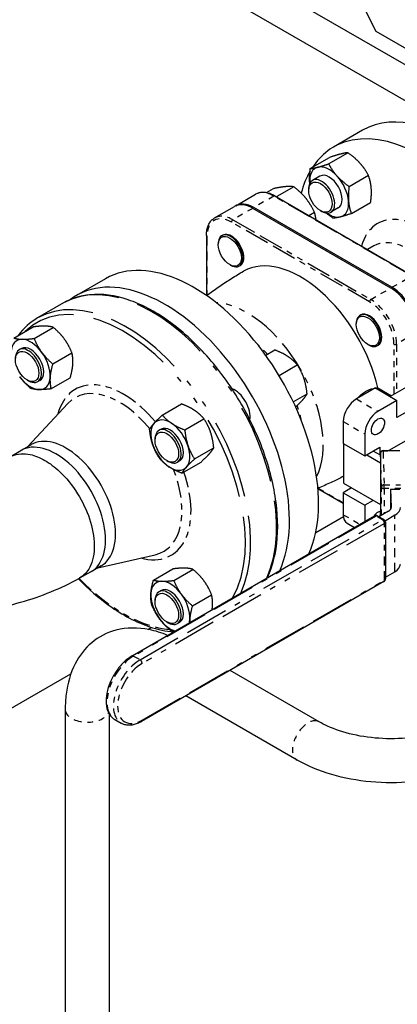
# Model space of a CAD drawing. Header units: inches. Extents: x 3 to 360, y 8 to 227.
# Tile 75 of 98: x 112 to 119, y 139 to 156. Entities that reach past the tile are written whole.
import ezdxf

# ---------------------------------------------------------------- set-up
doc = ezdxf.new("R2010")
doc.units = ezdxf.units.IN
doc.header["$LTSCALE"] = 10.666667
doc.header["$MEASUREMENT"] = 0
doc.linetypes.add('DOUBLE_DASH_DOUBLE_DOT', pattern=[0.74, 0.24, -0.06, 0.24, -0.06, 0.01, -0.06, 0.01, -0.06])
doc.layers.get('0').update_dxf_attribs({"lineweight": 25})
doc.layers.add('PHANTOM', color=7, linetype='DOUBLE_DASH_DOUBLE_DOT', lineweight=25)

msp = doc.modelspace()

# ---------------------------------------------------------------- linework, layer by layer
for p, q in [((117.703, 157.075), (118.373, 155.732)), ((119.426, 154.838), (116.264, 156.664)), ((119.256, 154.324), (115.712, 156.37)), ((118.373, 155.732), (119.391, 155.145)), ((118.149, 154.046), (117.654, 153.76)), ((117.571, 153.475), (117.898, 153.664)), ((117.26, 153.396), (117.588, 153.585)), ((117.424, 153.266), (117.298, 153.194)), ((117.92, 153.092), (118.247, 153.281)), ((116.631, 153.053), (116.511, 152.984)), ((116.981, 153.085), (116.693, 152.918)), ((117.233, 153.025), (117.233, 153.051)), ((115.991, 152.762), (116.329, 152.958)), ((116.655, 152.929), (119.002, 151.574)), ((117.958, 152.63), (118.286, 152.819)), ((115.631, 152.555), (115.97, 152.75)), ((118.627, 151.364), (116.28, 152.719)), ((118.648, 151.377), (116.301, 152.732)), ((117.332, 152.649), (117.236, 152.593)), ((117.432, 152.681), (117.454, 152.668)), ((117.736, 152.725), (117.611, 152.653)), ((115.493, 152.258), (115.493, 151.238)), ((115.757, 152.254), (115.771, 152.262)), ((115.695, 152.101), (115.695, 152.118)), ((118.342, 152.079), (118.234, 152.017)), ((115.891, 151.762), (115.905, 151.753)), ((116.054, 151.739), (116.068, 151.747)), ((113.779, 151.523), (113.284, 151.237)), ((113.065, 151.111), (112.623, 150.855)), ((118.103, 150.899), (118.117, 150.907)), ((112.218, 150.514), (112.545, 150.703)), ((112.563, 150.507), (112.89, 150.696)), ((118.042, 150.746), (118.042, 150.763)), ((112.348, 150.336), (112.311, 150.315)), ((116.502, 150.221), (116.657, 150.311)), ((118.238, 150.407), (118.252, 150.399)), ((118.401, 150.384), (118.415, 150.392)), ((112.879, 150.075), (113.206, 150.265)), ((116.728, 149.878), (117.039, 150.058)), ((112.445, 149.802), (112.467, 149.789)), ((112.85, 149.651), (113.178, 149.84)), ((112.661, 149.795), (112.624, 149.773)), ((118.366, 149.666), (118.043, 149.48)), ((118.366, 149.666), (118.733, 149.454)), ((118.406, 149.666), (118.64, 149.531)), ((119.092, 149.792), (118.62, 149.519)), ((116.97, 149.428), (117.205, 149.564)), ((120.183, 149.519), (118.596, 148.602)), ((119.459, 149.58), (118.733, 149.161)), ((112.459, 148.671), (113.137, 149.402)), ((114.743, 149.205), (115.07, 149.394)), ((118.733, 149.454), (118.41, 149.268)), ((118.733, 149.161), (118.733, 149.454)), ((115.125, 148.952), (115.452, 149.141)), ((114.723, 148.965), (114.686, 148.943)), ((117.821, 149.095), (117.821, 148.722)), ((114.621, 148.775), (114.621, 148.8)), ((118.188, 148.883), (118.188, 148.511)), ((112.511, 148.701), (112.341, 148.603)), ((115.291, 148.458), (115.618, 148.647)), ((117.821, 148.722), (118.188, 148.511)), ((117.826, 148.72), (117.826, 148.045)), ((118.188, 148.511), (118.442, 148.657)), ((118.442, 148.657), (118.442, 148.529)), ((112.158, 148.495), (112.338, 148.601)), ((118.221, 148.53), (118.454, 148.395)), ((118.453, 148.523), (118.331, 148.593)), ((118.453, 148.557), (118.453, 148.419)), ((118.498, 148.602), (118.78, 148.604)), ((114.82, 148.43), (114.842, 148.418)), ((115.036, 148.424), (114.999, 148.402)), ((115.075, 148.217), (115.403, 148.406)), ((118.453, 148.418), (118.454, 148.395)), ((118.454, 148.395), (118.454, 147.682)), ((117.963, 147.966), (117.821, 147.884)), ((117.826, 148.045), (118.454, 147.682)), ((117.389, 147.954), (117.821, 147.705)), ((117.821, 147.884), (117.821, 147.511)), ((117.821, 147.884), (118.188, 147.672)), ((118.626, 147.945), (118.782, 147.946)), ((118.626, 147.945), (118.635, 147.635)), ((118.626, 147.945), (118.626, 147.604)), ((118.33, 147.754), (118.188, 147.672)), ((118.188, 147.672), (118.188, 147.396)), ((118.453, 147.682), (118.453, 147.568)), ((114.23, 145.111), (118.352, 147.49)), ((117.353, 147.211), (117.823, 147.483)), ((118.402, 147.49), (118.512, 147.427)), ((118.589, 147.57), (118.427, 147.476)), ((118.455, 147.493), (118.453, 147.566)), ((118.53, 147.408), (118.699, 147.506)), ((117.886, 147.367), (118.012, 147.295)), ((118.537, 147.383), (118.537, 146.419)), ((113.649, 146.61), (114.621, 146.831)), ((113.701, 146.64), (113.531, 146.541)), ((113.526, 146.539), (113.335, 146.432)), ((114.593, 146.4), (114.92, 146.589)), ((114.938, 146.393), (115.265, 146.582)), ((118.537, 146.448), (118.699, 146.541)), ((118.512, 146.376), (114.39, 143.996)), ((114.723, 146.222), (114.686, 146.201)), ((115.254, 145.962), (115.581, 146.151)), ((114.621, 146.032), (114.621, 146.058)), ((114.82, 145.688), (114.842, 145.675)), ((115.036, 145.681), (114.999, 145.66)), ((114.496, 145.562), (114.555, 145.596)), ((101.041, 137.794), (113.189, 144.807)), ((117.41, 143.991), (115.895, 144.865)), ((117.035, 143.341), (115.145, 144.432)), ((113.092, 144.201), (113.092, 136.133)), ((113.842, 144.121), (113.842, 136.566)), ((113.934, 144.03), (114.045, 143.967))]:
    msp.add_line(p, q)
for centre, radius, start, end in [((118.498, 148.557), 0.045, 90.5269, 180), ((118.377, 147.447), 0.05, 60, 120), ((118.498, 147.568), 0.045, 180, 181.5804), ((118.487, 147.383), 0.05, 0, 60), ((118.487, 146.419), 0.05, 300, 0)]:
    msp.add_arc(centre, radius, start, end)
for centre, major_axis, start_param, end_param in [((119.649, 151.448), (1.5, -2.598), 0, 3.141593), ((119.154, 151.162), (1.5, -2.598), 5.910031, 9.707212), ((119.154, 151.162), (-1.5, 2.598), 0.323749, 0.524789), ((117.58, 152.996), (-0.234, 0.406), 6.121829, 7.169027), ((117.58, 152.996), (-0.234, 0.406), 5.074632, 6.121829), ((117.454, 152.923), (0.156, -0.271), 5.497787, 10.210176), ((117.58, 152.996), (-0.156, 0.271), 3.141593, 6.283185), ((117.58, 152.996), (-0.234, 0.406), 4.027434, 5.074632), ((117.58, 152.996), (0.234, -0.406), 4.027434, 4.046663), ((117.58, 152.996), (0.234, -0.406), 6.121829, 7.169027), ((116.28, 152.213), (-0.31, 0.538), 5.497787, 6.283185), ((116.301, 152.225), (-0.31, 0.538), 5.497787, 6.317371), ((117.58, 152.996), (0.234, -0.406), 5.378115, 6.121829), ((115.905, 151.996), (-0.149, 0.258), 2.356194, 7.068583), ((115.919, 152.004), (0.149, -0.258), 0, 3.141593), ((115.279, 148.925), (1.5, -2.598), 0.386587, 3.141593), ((117.093, 149.972), (-0.969, 1.678), 4.216531, 6.283185), ((114.784, 148.639), (1.5, -2.598), 0.386587, 3.21398), ((118.627, 150.858), (-0.31, 0.538), 3.926991, 5.497787), ((118.648, 150.87), (-0.31, 0.538), 3.926991, 5.497787), ((118.252, 150.641), (-0.149, 0.258), 2.356194, 7.068583), ((118.266, 150.649), (-0.149, 0.258), 3.141593, 6.283185), ((112.505, 150.065), (-0.234, 0.406), 5.947075, 6.994272), ((112.505, 150.065), (-0.234, 0.406), 4.899877, 5.947075), ((112.467, 150.044), (0.156, -0.271), 5.497787, 10.210176), ((112.505, 150.065), (-0.156, 0.271), 3.141593, 6.283185), ((112.505, 150.065), (-0.234, 0.406), 3.85268, 4.899877), ((112.505, 150.065), (0.234, -0.406), 4.899877, 5.947075), ((112.505, 150.065), (0.234, -0.406), 5.947075, 6.994272), ((115.972, 149.325), (-0.188, 0.325), 3.757196, 5.667582), ((118.043, 149.223), (-0.157, -0.272), 3.926991, 5.497787), ((114.88, 148.694), (-0.234, 0.406), 5.423476, 6.470674), ((118.41, 149.011), (-0.157, -0.272), 3.926991, 5.497787), ((114.88, 148.694), (-0.234, 0.406), 0.187488, 1.234686), ((114.842, 148.673), (0.156, -0.271), 5.497787, 10.210176), ((114.88, 148.694), (-0.156, 0.271), 3.141593, 6.283185), ((114.88, 148.694), (-0.234, 0.406), 4.376278, 5.423476), ((113.106, 147.671), (0.595, -1.031), 0, 3.141593), ((112.936, 147.572), (0.595, -1.031), 6.27534, 9.429421), ((112.936, 147.572), (-0.595, 1.031), 3.133747, 6.287829), ((114.88, 148.694), (0.234, -0.406), 4.376278, 5.423476), ((114.88, 148.694), (0.234, -0.406), 0.187488, 1.234686), ((114.88, 148.694), (0.234, -0.406), 5.423476, 6.470674), ((118.498, 148.419), (-0.045, 0), 0, 0.015928), ((118.479, 147.633), (0.156, 0), 5.497787, 6.299113), ((118.479, 147.633), (0.312, 0), 5.497787, 6.299113), ((118.043, 147.639), (-0.157, -0.272), 5.497787, 6.283185), ((118.41, 147.427), (0.078, 0.136), 0.384557, 1.501262), ((118.479, 146.669), (0.312, 0), 5.497787, 6.283185), ((114.88, 145.952), (-0.234, 0.406), 5.947075, 6.994272), ((114.88, 145.952), (-0.234, 0.406), 4.899877, 5.947075), ((114.88, 145.952), (0.234, -0.406), 3.85268, 4.899877), ((114.842, 145.93), (0.156, -0.271), 5.497787, 10.210176), ((114.88, 145.952), (-0.156, 0.271), 3.141593, 6.283185), ((114.88, 145.952), (-0.234, 0.406), 3.85268, 4.899877), ((114.88, 145.952), (0.234, -0.406), 4.899877, 5.749664), ((114.88, 145.952), (-0.234, 0.406), 3.675114, 3.85268)]:
    msp.add_ellipse(centre, major_axis=major_axis, ratio=0.57735, start_param=start_param, end_param=end_param)
for centre, major_axis in [((117.432, 152.91), (-0.141, 0.244)), ((115.891, 151.988), (-0.139, 0.24)), ((118.238, 150.633), (-0.139, 0.24)), ((112.445, 150.031), (-0.141, 0.244)), ((118.41, 149.011), (0.078, 0.136)), ((114.82, 148.66), (0.141, -0.244)), ((114.82, 145.918), (0.141, -0.244))]:
    msp.add_ellipse(centre, major_axis=major_axis, ratio=0.57735)
for points, weights in [([(117.898, 153.664), (117.845, 153.66), (117.773, 153.641)], [1.10906450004, 1.0930923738, 1]), ([(118.103, 153.489), (118.022, 153.578), (117.898, 153.664)], [1, 1.0930923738, 1.10906450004]), ([(117.773, 153.641), (117.701, 153.623), (117.588, 153.585)], [1, 1.0930923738, 1.10906450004]), ([(118.247, 153.281), (118.184, 153.4), (118.103, 153.489)], [1.10906450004, 1.0930923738, 1]), ([(117.25, 153.148), (117.241, 153.255), (117.26, 153.396)], [1, 1.0930923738, 1.10906450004]), ([(117.26, 153.396), (117.314, 153.4), (117.386, 153.418)], [1.10906450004, 1.0930923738, 1]), ([(117.386, 153.418), (117.458, 153.436), (117.571, 153.475)], [1, 1.0930923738, 1.10906450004]), ([(117.571, 153.475), (117.635, 153.355), (117.716, 153.266)], [1.10906450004, 1.0930923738, 1]), ([(117.716, 153.266), (117.797, 153.177), (117.92, 153.092)], [1, 1.0930923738, 1.10906450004]), ([(118.296, 153.067), (118.287, 153.174), (118.247, 153.281)], [1, 1.0930923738, 1.10906450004]), ([(116.837, 153.087), (116.756, 153.08), (116.631, 153.053)], [1.93481454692, 1.93481454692, 1.79590111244]), ([(116.981, 153.085), (116.918, 153.094), (116.837, 153.087)], [1.79590111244, 1.93481454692, 1.93481454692]), ([(117.188, 152.885), (117.106, 152.986), (116.981, 153.085)], [1.93481454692, 1.93481454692, 1.79590111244]), ([(117.251, 153.14), (117.25, 153.144), (117.25, 153.148)], [1.00611349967, 1.00309949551, 1]), ([(117.92, 153.092), (117.901, 152.951), (117.91, 152.844)], [1.10906450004, 1.0930923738, 1]), ([(118.286, 152.819), (118.305, 152.96), (118.296, 153.067)], [1.10906450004, 1.0930923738, 1]), ([(116.678, 152.915), (116.686, 152.917), (116.693, 152.918)], [1.81098602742, 1.8036602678, 1.79590111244]), ([(116.693, 152.918), (116.697, 152.91), (116.701, 152.902)], [1.79590111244, 1.8036602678, 1.81098602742]), ([(117.332, 152.649), (117.269, 152.783), (117.188, 152.885)], [1.79590111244, 1.93481454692, 1.93481454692]), ([(117.91, 152.844), (117.918, 152.736), (117.958, 152.63)], [1, 1.0930923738, 1.10906450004]), ([(117.358, 152.523), (117.35, 152.585), (117.332, 152.649)], [1.90980064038, 1.87586738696, 1.79590111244]), ([(117.648, 152.551), (117.583, 152.596), (117.532, 152.639)], [1.10906450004, 1.10066808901, 1.07095937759]), ([(117.773, 152.573), (117.701, 152.555), (117.648, 152.551)], [1, 1.0930923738, 1.10906450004]), ([(117.958, 152.63), (117.846, 152.592), (117.773, 152.573)], [1.10906450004, 1.0930923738, 1]), ([(112.747, 150.717), (112.667, 150.718), (112.545, 150.703)], [1, 1.0930923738, 1.10906450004]), ([(112.89, 150.696), (112.827, 150.715), (112.747, 150.717)], [1.10906450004, 1.0930923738, 1]), ([(113.078, 150.497), (113.004, 150.597), (112.89, 150.696)], [1, 1.0930923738, 1.10906450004]), ([(112.218, 150.514), (112.281, 150.495), (112.361, 150.493)], [1.10906450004, 1.0930923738, 1]), ([(112.361, 150.493), (112.441, 150.492), (112.563, 150.507)], [1, 1.0930923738, 1.10906450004]), ([(112.563, 150.507), (112.618, 150.374), (112.691, 150.274)], [1.10906450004, 1.0930923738, 1]), ([(113.206, 150.265), (113.151, 150.397), (113.078, 150.497)], [1.10906450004, 1.0930923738, 1]), ([(116.878, 150.201), (116.789, 150.26), (116.657, 150.311)], [1, 1.0930923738, 1.10906450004]), ([(112.691, 150.274), (112.765, 150.174), (112.879, 150.075)], [1, 1.0930923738, 1.10906450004]), ([(113.222, 150.069), (113.228, 150.168), (113.206, 150.265)], [1, 1.0930923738, 1.10906450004]), ([(117.039, 150.058), (116.966, 150.142), (116.878, 150.201)], [1.10906450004, 1.0930923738, 1]), ([(112.879, 150.075), (112.842, 149.945), (112.835, 149.846)], [1.10906450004, 1.0930923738, 1]), ([(113.178, 149.84), (113.215, 149.971), (113.222, 150.069)], [1.10906450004, 1.0930923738, 1]), ([(117.152, 149.828), (117.113, 149.942), (117.039, 150.058)], [1, 1.0930923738, 1.10906450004]), ([(112.506, 149.658), (112.391, 149.757), (112.318, 149.857)], [1.10906450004, 1.0930923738, 1]), ([(112.835, 149.846), (112.828, 149.748), (112.85, 149.651)], [1, 1.0930923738, 1.10906450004]), ([(117.205, 149.564), (117.19, 149.713), (117.152, 149.828)], [1.10906450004, 1.0930923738, 1]), ([(112.648, 149.638), (112.568, 149.639), (112.506, 149.658)], [1, 1.0930923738, 1.10906450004]), ([(112.85, 149.651), (112.728, 149.636), (112.648, 149.638)], [1.10906450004, 1.0930923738, 1]), ([(117.127, 149.46), (117.177, 149.516), (117.205, 149.564)], [1, 1.0930923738, 1.10906450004]), ([(115.291, 149.285), (115.202, 149.344), (115.07, 149.394)], [1, 1.0930923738, 1.10906450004]), ([(117.01, 149.342), (117.083, 149.41), (117.127, 149.46)], [1.10409817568, 1.08187983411, 1]), ([(114.606, 149.068), (114.656, 149.124), (114.743, 149.205)], [1, 1.0930923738, 1.10906450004]), ([(114.743, 149.205), (114.816, 149.12), (114.904, 149.062)], [1.10906450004, 1.0930923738, 1]), ([(115.452, 149.141), (115.379, 149.226), (115.291, 149.285)], [1.10906450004, 1.0930923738, 1]), ([(115.565, 148.911), (115.526, 149.026), (115.452, 149.141)], [1, 1.0930923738, 1.10906450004]), ([(114.527, 148.965), (114.556, 149.012), (114.606, 149.068)], [1.10906450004, 1.0930923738, 1]), ([(114.904, 149.062), (114.993, 149.003), (115.125, 148.952)], [1, 1.0930923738, 1.10906450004]), ([(114.581, 148.7), (114.542, 148.815), (114.527, 148.965)], [1, 1.0930923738, 1.10906450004]), ([(115.125, 148.952), (115.14, 148.803), (115.178, 148.688)], [1.10906450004, 1.0930923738, 1]), ([(115.618, 148.647), (115.603, 148.797), (115.565, 148.911)], [1.10906450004, 1.0930923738, 1]), ([(114.694, 148.47), (114.62, 148.586), (114.581, 148.7)], [1.10906450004, 1.0930923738, 1]), ([(115.178, 148.688), (115.217, 148.573), (115.291, 148.458)], [1, 1.0930923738, 1.10906450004]), ([(115.54, 148.544), (115.59, 148.6), (115.618, 148.647)], [1, 1.0930923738, 1.10906450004]), ([(114.855, 148.327), (114.766, 148.386), (114.694, 148.47)], [1, 1.0930923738, 1.10906450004]), ([(115.403, 148.406), (115.49, 148.488), (115.54, 148.544)], [1.10906450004, 1.0930923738, 1]), ([(115.075, 148.217), (114.943, 148.268), (114.855, 148.327)], [1.10906450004, 1.0930923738, 1]), ([(115.153, 148.321), (115.103, 148.265), (115.075, 148.217)], [1, 1.0930923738, 1.10906450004]), ([(115.291, 148.458), (115.203, 148.377), (115.153, 148.321)], [1.10906450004, 1.0930923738, 1]), ([(115.122, 146.603), (115.042, 146.605), (114.92, 146.589)], [1, 1.0930923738, 1.10906450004]), ([(115.265, 146.582), (115.202, 146.601), (115.122, 146.603)], [1.10906450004, 1.0930923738, 1]), ([(115.453, 146.384), (115.379, 146.484), (115.265, 146.582)], [1, 1.0930923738, 1.10906450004]), ([(114.549, 146.171), (114.556, 146.27), (114.593, 146.4)], [1, 1.0930923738, 1.10906450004]), ([(114.593, 146.4), (114.656, 146.381), (114.736, 146.38)], [1.10906450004, 1.0930923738, 1]), ([(114.736, 146.38), (114.816, 146.378), (114.938, 146.393)], [1, 1.0930923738, 1.10906450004]), ([(114.938, 146.393), (114.993, 146.261), (115.066, 146.16)], [1.10906450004, 1.0930923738, 1]), ([(115.581, 146.151), (115.526, 146.284), (115.453, 146.384)], [1.10906450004, 1.0930923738, 1]), ([(114.564, 145.976), (114.542, 146.073), (114.549, 146.171)], [1.10906450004, 1.0930923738, 1]), ([(115.066, 146.16), (115.14, 146.06), (115.254, 145.962)], [1, 1.0930923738, 1.10906450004]), ([(115.597, 145.956), (115.603, 146.054), (115.581, 146.151)], [1, 1.0930923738, 1.10906450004]), ([(114.693, 145.743), (114.62, 145.843), (114.564, 145.976)], [1, 1.0930923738, 1.10906450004]), ([(115.254, 145.962), (115.217, 145.831), (115.21, 145.733)], [1.10906450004, 1.0930923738, 1]), ([(115.59, 145.896), (115.595, 145.927), (115.597, 145.956)], [1.04545378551, 1.02565558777, 1]), ([(114.881, 145.545), (114.766, 145.643), (114.693, 145.743)], [1.10906450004, 1.0930923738, 1]), ([(115.21, 145.733), (115.208, 145.704), (115.209, 145.676)], [1, 1.02565558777, 1.04545378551]), ([(114.954, 145.529), (114.916, 145.534), (114.881, 145.545)], [1.06704631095, 1.10012760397, 1.10906450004])]:
    msp.add_rational_spline(points, weights, degree=2)
for points, knots in [([(116.655, 152.929), (116.632, 152.942), (116.609, 152.953), (116.563, 152.971), (116.54, 152.978), (116.494, 152.988), (116.472, 152.99), (116.428, 152.989), (116.407, 152.987), (116.367, 152.976), (116.347, 152.968), (116.329, 152.958)], [1.5707963, 1.5707963, 1.5707963, 1.5707963, 1.727876, 1.727876, 1.8849556, 1.8849556, 2.0420352, 2.0420352, 2.1991149, 2.1991149, 2.3561945, 2.3561945, 2.3561945, 2.3561945]), ([(115.493, 152.258), (115.493, 152.284), (115.495, 152.31), (115.503, 152.359), (115.508, 152.383), (115.523, 152.427), (115.532, 152.447), (115.554, 152.485), (115.567, 152.502), (115.597, 152.532), (115.613, 152.544), (115.631, 152.555)], [3.1415927, 3.1415927, 3.1415927, 3.1415927, 3.2986723, 3.2986723, 3.4557519, 3.4557519, 3.6128316, 3.6128316, 3.7699112, 3.7699112, 3.9269908, 3.9269908, 3.9269908, 3.9269908]), ([(115.498, 151.235), (115.508, 151.243), (115.518, 151.25), (115.591, 151.305), (115.655, 151.351), (115.785, 151.441), (115.852, 151.484), (115.986, 151.569), (116.055, 151.611), (116.124, 151.65)], [3.85467207, 3.85467207, 3.85467207, 3.85467207, 3.85832154, 3.85832154, 3.8812113, 3.8812113, 3.90410106, 3.90410106, 3.92699082, 3.92699082, 3.92699082, 3.92699082]), ([(116.531, 146.439), (116.6, 146.585), (116.649, 146.751), (116.714, 147.173), (116.714, 147.44), (116.641, 148.001), (116.568, 148.295), (116.357, 148.881), (116.219, 149.172), (115.892, 149.722), (115.704, 149.981), (115.294, 150.441), (115.073, 150.642), (114.62, 150.965), (114.388, 151.088), (113.936, 151.24), (113.717, 151.27), (113.351, 151.235), (113.199, 151.188), (113.065, 151.111)], [1.951453, 1.951453, 1.951453, 1.951453, 2.193897, 2.193897, 2.516768, 2.516768, 2.840197, 2.840197, 3.16303, 3.16303, 3.485636, 3.485636, 3.808536, 3.808536, 4.132027, 4.132027, 4.454478, 4.454478, 4.712389, 4.712389, 4.712389, 4.712389]), ([(118.219, 149.616), (118.224, 149.619), (118.229, 149.621), (118.276, 149.645), (118.319, 149.658), (118.361, 149.663)], [-4.2258001, -4.2258001, -4.2258001, -4.2258001, -4.1740057, -4.1740057, -3.7369921, -3.7369921, -3.7369921, -3.7369921]), ([(118.067, 149.493), (118.069, 149.496), (118.072, 149.499), (118.119, 149.55), (118.167, 149.588), (118.219, 149.616)], [-4.7931077, -4.7931077, -4.7931077, -4.7931077, -4.762157, -4.762157, -4.2258001, -4.2258001, -4.2258001, -4.2258001]), ([(112.163, 148.498), (112.172, 148.503), (112.181, 148.507), (112.279, 148.551), (112.385, 148.559), (112.578, 148.516), (112.662, 148.482), (112.746, 148.434), (112.83, 148.385), (112.914, 148.322), (113.108, 148.141), (113.213, 148.011), (113.387, 147.733), (113.456, 147.586), (113.555, 147.289), (113.583, 147.138), (113.588, 146.851), (113.562, 146.719), (113.466, 146.535), (113.406, 146.472), (113.334, 146.432)], [-10.839759, -10.839759, -10.839759, -10.839759, -10.717603, -10.717603, -9.538954, -9.538954, -8.707225, -8.707225, -8.707225, -7.875496, -7.875496, -6.6975, -6.6975, -5.579306, -5.579306, -4.415028, -4.415028, -3.151371, -3.151371, -2.149496, -2.149496, -2.149496, -2.149496]), ([(112.163, 148.498), (112.172, 148.503), (112.181, 148.507), (112.279, 148.551), (112.385, 148.559), (112.578, 148.516), (112.662, 148.482), (112.746, 148.434), (112.83, 148.385), (112.914, 148.322), (113.108, 148.141), (113.213, 148.011), (113.387, 147.733), (113.456, 147.586), (113.555, 147.289), (113.583, 147.138), (113.588, 146.851), (113.562, 146.719), (113.466, 146.535), (113.406, 146.472), (113.334, 146.432)], [-10.839759, -10.839759, -10.839759, -10.839759, -10.717621, -10.717621, -9.53897, -9.53897, -8.70724, -8.70724, -8.70724, -7.87551, -7.87551, -6.697511, -6.697511, -5.579316, -5.579316, -4.415035, -4.415035, -3.151376, -3.151376, -2.149496, -2.149496, -2.149496, -2.149496]), ([(117.826, 148.164), (117.764, 148.132), (117.702, 148.101), (117.568, 148.038), (117.496, 148.005), (117.412, 147.969), (117.401, 147.964), (117.389, 147.959)], [7.0943419, 7.0943419, 7.0943419, 7.0943419, 7.11436299, 7.11436299, 7.13725275, 7.13725275, 7.14090222, 7.14090222, 7.14090222, 7.14090222]), ([(108.017, 146.432), (108.328, 146.259), (108.665, 146.124), (109.37, 145.922), (109.738, 145.856), (110.486, 145.789), (110.866, 145.789), (111.614, 145.856), (111.982, 145.922), (112.687, 146.124), (113.023, 146.259), (113.334, 146.432)], [0.018637, 0.018637, 0.018637, 0.018637, 0.325342, 0.325342, 0.632046, 0.632046, 0.93875, 0.93875, 1.245455, 1.245455, 1.552159, 1.552159, 1.552159, 1.552159]), ([(113.317, 146.422), (113.485, 146.249), (113.661, 146.095), (114.068, 145.805), (114.3, 145.682), (114.665, 145.559), (114.803, 145.529), (114.936, 145.518)], [6.6933616, 6.6933616, 6.6933616, 6.6933616, 6.950129, 6.950129, 7.2736195, 7.2736195, 7.4733251, 7.4733251, 7.4733251, 7.4733251]), ([(114.834, 145.459), (114.73, 145.503), (114.625, 145.536), (114.331, 145.595), (114.138, 145.596), (113.804, 145.509), (113.662, 145.436), (113.426, 145.237), (113.332, 145.114), (113.181, 144.82), (113.131, 144.644), (113.097, 144.375), (113.092, 144.289), (113.092, 144.201)], [1.707423, 1.707423, 1.707423, 1.707423, 1.884956, 1.884956, 2.199115, 2.199115, 2.458738, 2.458738, 2.712466, 2.712466, 3.007141, 3.007141, 3.141593, 3.141593, 3.141593, 3.141593]), ([(114.23, 145.111), (114.179, 145.081), (114.13, 145.043), (114.037, 144.953), (113.994, 144.9), (113.918, 144.787), (113.885, 144.727), (113.832, 144.603), (113.812, 144.539), (113.789, 144.415), (113.784, 144.355), (113.793, 144.243), (113.806, 144.191), (113.849, 144.104), (113.878, 144.069), (113.921, 144.039), (113.928, 144.034), (113.934, 144.03)], [4.712389, 4.712389, 4.712389, 4.712389, 5.045507, 5.045507, 5.377506, 5.377506, 5.707821, 5.707821, 6.03842, 6.03842, 6.371033, 6.371033, 6.702981, 6.702981, 7.013011, 7.013011, 7.068583, 7.068583, 7.068583, 7.068583]), ([(114.39, 143.996), (114.366, 143.982), (114.342, 143.97), (114.294, 143.951), (114.27, 143.944), (114.222, 143.934), (114.198, 143.932), (114.152, 143.933), (114.129, 143.935), (114.085, 143.947), (114.064, 143.955), (114.045, 143.967)], [4.712389, 4.712389, 4.712389, 4.712389, 4.8694686, 4.8694686, 5.0265482, 5.0265482, 5.1836279, 5.1836279, 5.3407075, 5.3407075, 5.4977871, 5.4977871, 5.4977871, 5.4977871]), ([(119.863, 143.991), (119.757, 143.929), (119.629, 143.873), (119.342, 143.782), (119.181, 143.747), (118.844, 143.705), (118.667, 143.698), (118.318, 143.714), (118.146, 143.737), (117.827, 143.81), (117.68, 143.859), (117.502, 143.94), (117.454, 143.965), (117.41, 143.991)], [0, 0, 0, 0, 0.282348, 0.282348, 0.571516, 0.571516, 0.865943, 0.865943, 1.1614, 1.1614, 1.453349, 1.453349, 1.570796, 1.570796, 1.570796, 1.570796]), ([(120.238, 143.341), (120.061, 143.239), (119.862, 143.156), (119.439, 143.032), (119.213, 142.99), (118.754, 142.948), (118.519, 142.948), (118.06, 142.99), (117.835, 143.032), (117.411, 143.156), (117.212, 143.239), (117.035, 143.341)], [6.283185, 6.283185, 6.283185, 6.283185, 6.597345, 6.597345, 6.911504, 6.911504, 7.225663, 7.225663, 7.539822, 7.539822, 7.853982, 7.853982, 7.853982, 7.853982])]:
    msp.add_open_spline(points, degree=3, knots=knots)
for points in [[(112.623, 150.855), (112.495, 150.782), (112.383, 150.681), (112.291, 150.556)], [(118.369, 149.664), (118.382, 149.665), (118.394, 149.666), (118.406, 149.666)]]:
    msp.add_open_spline(points, degree=3)
at = {"layer": 'PHANTOM', "ltscale": 0.023779}
for p, q in [((116.64, 152.927), (116.301, 152.732)), ((116.28, 152.719), (115.942, 152.524)), ((118.648, 151.377), (118.986, 151.572)), ((118.288, 151.169), (118.627, 151.364)), ((119.066, 150.604), (118.727, 150.409))]:
    msp.add_line(p, q, dxfattribs=at)
at = {"layer": 'PHANTOM', "ltscale": 0.165429}
for p, q in [((118.986, 151.572), (116.64, 152.927)), ((118.266, 151.131), (115.919, 152.486)), ((115.942, 152.524), (118.288, 151.169))]:
    msp.add_line(p, q, dxfattribs=at)
at = {"layer": 'PHANTOM', "ltscale": 0.061374}
msp.add_line((115.503, 152.245), (115.503, 151.239), dxfattribs=at)
at = {"layer": 'PHANTOM', "ltscale": 0.052043}
msp.add_line((118.683, 149.555), (118.683, 150.409), dxfattribs=at)
at = {"layer": 'PHANTOM', "ltscale": 0.050484}
msp.add_line((118.727, 150.409), (118.727, 149.581), dxfattribs=at)
at = {"layer": 'PHANTOM', "ltscale": 0.025772}
for p, q in [((118.043, 149.48), (118.41, 149.268)), ((117.821, 149.095), (118.188, 148.883))]:
    msp.add_line(p, q, dxfattribs=at)
at = {"layer": 'PHANTOM', "ltscale": 0.04953}
for p, q in [((118.469, 147.982), (118.453, 148.556)), ((118.498, 148.593), (118.514, 148.019))]:
    msp.add_line(p, q, dxfattribs=at)
at = {"layer": 'PHANTOM', "ltscale": 0.008333}
msp.add_line((118.453, 148.556), (118.453, 148.418), dxfattribs=at)
at = {"layer": 'PHANTOM', "ltscale": 0.013965}
for p, q in [((118.78, 148.596), (118.498, 148.593)), ((118.514, 148.019), (118.796, 148.021)), ((118.797, 147.959), (118.515, 147.956))]:
    msp.add_line(p, q, dxfattribs=at)
at = {"layer": 'PHANTOM', "ltscale": 0.029999}
msp.add_line((117.395, 147.962), (117.821, 147.715), dxfattribs=at)
at = {"layer": 'PHANTOM', "ltscale": 0.029291}
msp.add_line((118.469, 147.501), (118.469, 147.982), dxfattribs=at)
at = {"layer": 'PHANTOM', "ltscale": 0.026118}
msp.add_line((118.515, 147.956), (118.515, 147.527), dxfattribs=at)
at = {"layer": 'PHANTOM', "ltscale": 0.006943}
msp.add_line((118.453, 147.682), (118.453, 147.567), dxfattribs=at)
at = {"layer": 'PHANTOM', "ltscale": 7.52608e-05}
msp.add_line((118.635, 147.632), (118.635, 147.635), dxfattribs=at)
at = {"layer": 'PHANTOM', "ltscale": 0.290652}
for p, q in [((118.377, 147.488), (114.255, 145.108)), ((114.365, 145.045), (118.487, 147.424)), ((118.522, 147.363), (114.4, 144.983)), ((114.4, 144.019), (118.522, 146.399))]:
    msp.add_line(p, q, dxfattribs=at)
at = {"layer": 'PHANTOM', "ltscale": 0.019863}
msp.add_line((117.821, 147.511), (118.104, 147.348), dxfattribs=at)
at = {"layer": 'PHANTOM', "ltscale": 0.007681}
for p, q in [((118.487, 147.424), (118.377, 147.488)), ((114.255, 145.108), (114.365, 145.045))]:
    msp.add_line(p, q, dxfattribs=at)
at = {"layer": 'PHANTOM', "ltscale": 0.006339}
msp.add_line((118.453, 147.567), (118.455, 147.493), dxfattribs=at)
at = {"layer": 'PHANTOM', "ltscale": 0.058818}
for p, q in [((118.699, 146.541), (118.699, 147.506)), ((118.522, 146.399), (118.522, 147.363))]:
    msp.add_line(p, q, dxfattribs=at)
at = {"layer": 'PHANTOM', "ltscale": 0.024213}
for centre in [(116.64, 152.42), (115.942, 152.017)]:
    msp.add_ellipse(centre, major_axis=(-0.31, 0.538), ratio=0.57735, start_param=5.497787, end_param=6.283185, dxfattribs=at)
at = {"layer": 'PHANTOM', "ltscale": 0.001124}
for centre, major_axis in [((116.64, 152.901), (0.0156, 0.0271)), ((115.525, 152.258), (-0.0312, 0))]:
    msp.add_ellipse(centre, major_axis=major_axis, ratio=0.57735, start_param=0, end_param=0.785398, dxfattribs=at)
at = {"layer": 'PHANTOM', "ltscale": 0.046078}
for centre, start_param, end_param in [((115.919, 152.004), 5.497787, 7.068583), ((118.266, 150.649), 3.926991, 5.497787)]:
    msp.add_ellipse(centre, major_axis=(-0.295, 0.51), ratio=0.57735, start_param=start_param, end_param=end_param, dxfattribs=at)
at = {"layer": 'PHANTOM', "ltscale": 0.002348}
for centre, major_axis in [((115.942, 152.498), (-0.0156, -0.0271)), ((118.288, 151.143), (-0.0156, -0.0271)), ((118.705, 150.422), (0.0312, 0))]:
    msp.add_ellipse(centre, major_axis=major_axis, ratio=0.57735, start_param=3.926991, end_param=5.497787, dxfattribs=at)
at = {"layer": 'PHANTOM', "ltscale": 0.133988}
msp.add_ellipse((119.154, 151.162), major_axis=(-0.75, 1.299), ratio=0.57735, start_param=5.008708, end_param=6.800937, dxfattribs=at)
at = {"layer": 'PHANTOM', "ltscale": 0.072076}
msp.add_ellipse((118.942, 151.04), major_axis=(-0.6, 1.039), ratio=0.57735, start_param=5.077294, end_param=6.283185, dxfattribs=at)
at = {"layer": 'PHANTOM', "ltscale": 0.523544}
for centre, major_axis, start_param, end_param in [((114.565, 148.513), (-1.5, 2.598), 3.52818, 6.283185), ((114.123, 148.257), (1.5, -2.598), 0.386587, 3.141593)]:
    msp.add_ellipse(centre, major_axis=major_axis, ratio=0.57735, start_param=start_param, end_param=end_param, dxfattribs=at)
at = {"layer": 'PHANTOM', "ltscale": 0.550023}
msp.add_ellipse((114.079, 148.232), major_axis=(-1.469, 2.544), ratio=0.57735, start_param=3.472008, end_param=6.427933, dxfattribs=at)
at = {"layer": 'PHANTOM', "ltscale": 0.048527}
msp.add_ellipse((118.288, 150.662), major_axis=(0.31, -0.538), ratio=0.57735, start_param=0.785398, end_param=2.356194, dxfattribs=at)
at = {"layer": 'PHANTOM', "ltscale": 0.220308}
msp.add_ellipse((116.182, 149.446), major_axis=(-0.917, 1.589), ratio=0.57735, start_param=3.508075, end_param=5.916703, dxfattribs=at)
at = {"layer": 'PHANTOM', "ltscale": 0.013467}
msp.add_ellipse((116.021, 149.353), major_axis=(0.805, -1.394), ratio=0.57735, start_param=1.893884, end_param=2.0629, dxfattribs=at)
at = {"layer": 'PHANTOM', "ltscale": 0.146433}
msp.add_ellipse((114.079, 148.232), major_axis=(-0.815, 1.411), ratio=0.57735, start_param=5.004362, end_param=6.807807, dxfattribs=at)
at = {"layer": 'PHANTOM', "ltscale": 0.110436}
msp.add_ellipse((114.012, 148.193), major_axis=(-0.754, 1.306), ratio=0.57735, start_param=4.989701, end_param=6.45959, dxfattribs=at)
at = {"layer": 'PHANTOM', "ltscale": 0.014224}
msp.add_ellipse((116.021, 149.353), major_axis=(0.805, -1.394), ratio=0.57735, start_param=1.078693, end_param=1.257127, dxfattribs=at)
at = {"layer": 'PHANTOM', "ltscale": 0.003426}
for centre, major_axis, ratio, start_param, end_param in [((118.498, 148.557), (-0.045, -0.0012), 0.816393, 4.689868, 6.260665), ((118.514, 147.982), (-0.045, -0.0012), 0.816393, 4.689868, 6.260665), ((118.514, 147.982), (-0.045, 0), 0.57735, 0.015928, 1.586724), ((118.514, 147.982), (0.0004, -0.045), 0.013005, 0.955257, 2.526053)]:
    msp.add_ellipse(centre, major_axis=major_axis, ratio=ratio, start_param=start_param, end_param=end_param, dxfattribs=at)
at = {"layer": 'PHANTOM'}
for centre, major_axis, ratio, start_param, end_param in [((118.498, 148.557), (-0.045, 0), 0.57735, 0, 0.015928), ((118.498, 147.568), (-0.045, 0), 0.57735, 0, 0.015928), ((118.498, 147.568), (-0.045, -0.0012), 0.816393, 6.260665, 6.283185)]:
    msp.add_ellipse(centre, major_axis=major_axis, ratio=ratio, start_param=start_param, end_param=end_param, dxfattribs=at)
at = {"layer": 'PHANTOM', "ltscale": 0.001282}
msp.add_ellipse((118.498, 148.557), major_axis=(-0.0004, 0.045), ratio=0.013005, start_param=5.667646, end_param=6.283185, dxfattribs=at)
at = {"layer": 'PHANTOM', "ltscale": 0.144232}
msp.add_ellipse((114.079, 148.232), major_axis=(0.815, -1.411), ratio=0.57735, start_param=5.758564, end_param=7.534923, dxfattribs=at)
at = {"layer": 'PHANTOM', "ltscale": 0.111888}
msp.add_ellipse((114.012, 148.193), major_axis=(0.754, -1.306), ratio=0.57735, start_param=6.106781, end_param=7.595974, dxfattribs=at)
at = {"layer": 'PHANTOM', "ltscale": 0.001859}
for centre, major_axis, start_param, end_param in [((118.377, 147.447), (-0.025, 0.0433), 5.497787, 6.283185), ((118.377, 147.447), (0.025, 0.0433), 0, 0.785398), ((118.487, 147.383), (0.025, 0.0433), 0, 0.785398), ((118.487, 147.383), (0.05, 0), 5.497787, 6.283185), ((118.487, 146.419), (0.025, -0.0433), 0, 0.785398), ((118.487, 146.419), (0.05, 0), 5.497787, 6.283185), ((114.255, 145.067), (-0.025, 0.0433), 5.497787, 6.283185), ((114.365, 144.039), (0.025, -0.0433), 0, 0.785398)]:
    msp.add_ellipse(centre, major_axis=major_axis, ratio=0.57735, start_param=start_param, end_param=end_param, dxfattribs=at)
at = {"layer": 'PHANTOM', "ltscale": 0.003817}
for centre in [(118.487, 147.383), (114.365, 145.004)]:
    msp.add_ellipse(centre, major_axis=(0.025, -0.0433), ratio=0.57735, start_param=0.785398, end_param=2.356194, dxfattribs=at)
at = {"layer": 'PHANTOM', "ltscale": 0.110946}
msp.add_ellipse((114.079, 148.232), major_axis=(-1.469, 2.544), ratio=0.57735, start_param=1.986726, end_param=2.744641, dxfattribs=at)
at = {"layer": 'PHANTOM', "ltscale": 0.075187}
for centre in [(114.255, 144.585), (114.365, 144.521)]:
    msp.add_ellipse(centre, major_axis=(-0.32, -0.555), ratio=0.57735, start_param=3.926991, end_param=6.283185, dxfattribs=at)
at = {"layer": 'PHANTOM', "ltscale": 0.092448}
msp.add_ellipse((114.4, 144.501), major_axis=(-0.295, -0.511), ratio=0.57735, start_param=3.926991, end_param=7.068583, dxfattribs=at)
at = {"layer": 'PHANTOM', "ltscale": 0.05374}
msp.add_ellipse((113.467, 144.201), major_axis=(-0.375, 0), ratio=0.57735, start_param=0, end_param=2.878497, dxfattribs=at)
at = {"layer": 'PHANTOM', "ltscale": 0.058661}
msp.add_ellipse((117.222, 143.666), major_axis=(0.188, 0.325), ratio=0.57735, start_param=0, end_param=3.141593, dxfattribs=at)

doc.saveas('drawing.dxf')
